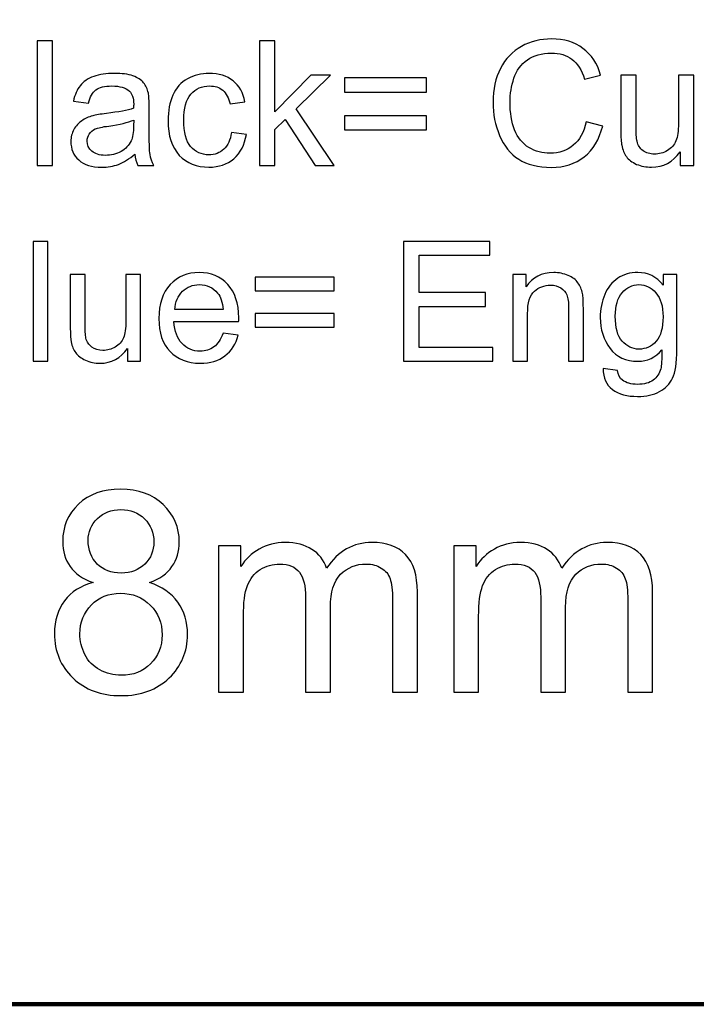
# Model space of a CAD drawing. Header units: centimetres. Extents: x -105 to 112, y -140 to 143.
# Tile 73 of 90: x -95.93 to -91.15, y 56.63 to 63.59. Entities that reach past the tile are written whole.
import ezdxf

# ---------------------------------------------------------------- set-up
doc = ezdxf.new("R2010")
doc.units = ezdxf.units.CM
doc.header["$MEASUREMENT"] = 0
doc.layers.add('Layer 1', color=7, linetype='Continuous')

msp = doc.modelspace()

# ---------------------------------------------------------------- linework, layer by layer
at = {"layer": 'Layer 1', "color": 240, "lineweight": 211}
msp.add_open_spline([(-100.73824, 142.69407), (-100.73824, 142.69407), (27.42324, 142.69407), (27.42324, 142.69407), (27.42324, 142.69407), (29.71918, 142.69407), (31.59804, 140.81576), (31.59804, 138.51964), (31.59804, 138.51964), (31.59804, 138.51964), (31.59804, 60.80756), (31.59804, 60.80756), (31.59804, 60.80756), (31.59804, 58.51145), (29.71918, 56.63332), (27.42324, 56.63332), (27.42324, 56.63332), (27.42324, 56.63332), (-100.73824, 56.63332), (-100.73824, 56.63332), (-100.73824, 56.63332), (-103.0344, 56.63332), (-104.91305, 58.51145), (-104.91305, 60.80756), (-104.91305, 60.80756), (-104.91305, 60.80756), (-104.91305, 138.51964), (-104.91305, 138.51964), (-104.91305, 138.51964), (-104.91305, 140.81576), (-103.0344, 142.69407), (-100.73824, 142.69407)], degree=3, knots=[0, 0, 0, 0, 0.1111111, 0.1111111, 0.1111111, 0.1111111, 0.2222222, 0.2222222, 0.2222222, 0.2222222, 0.3333333, 0.3333333, 0.3333333, 0.3333333, 0.4444444, 0.4444444, 0.4444444, 0.4444444, 0.5555556, 0.5555556, 0.5555556, 0.5555556, 0.6666667, 0.6666667, 0.6666667, 0.6666667, 0.7777778, 0.7777778, 0.7777778, 0.7777778, 1, 1, 1, 1], dxfattribs=at)
at = {"layer": 'Layer 1', "color": 250}
for points, knots in [([(-95.80899, 62.56235), (-95.80899, 62.56235), (-95.80899, 63.44156), (-95.80899, 63.44156), (-95.80899, 63.44156), (-95.80899, 63.44156), (-95.701, 63.44156), (-95.701, 63.44156), (-95.701, 63.44156), (-95.701, 63.44156), (-95.701, 62.56235), (-95.701, 62.56235), (-95.701, 62.56235), (-95.701, 62.56235), (-95.80899, 62.56235), (-95.80899, 62.56235), (-95.80899, 62.56235), (-95.80899, 62.56235), (-95.80899, 62.56235), (-95.80899, 62.56235)], [0, 0, 0, 0, 0.1666667, 0.1666667, 0.1666667, 0.1666667, 0.3333333, 0.3333333, 0.3333333, 0.3333333, 0.5, 0.5, 0.5, 0.5, 0.6666667, 0.6666667, 0.6666667, 0.6666667, 1, 1, 1, 1]), ([(-94.2369, 62.56235), (-94.2369, 62.56235), (-94.2369, 63.44156), (-94.2369, 63.44156), (-94.2369, 63.44156), (-94.2369, 63.44156), (-94.12883, 63.44156), (-94.12883, 63.44156), (-94.12883, 63.44156), (-94.12883, 63.44156), (-94.12883, 62.9402), (-94.12883, 62.9402), (-94.12883, 62.9402), (-94.12883, 62.9402), (-93.87353, 63.19996), (-93.87353, 63.19996), (-93.87353, 63.19996), (-93.87353, 63.19996), (-93.73402, 63.19996), (-93.73402, 63.19996), (-93.73402, 63.19996), (-93.73402, 63.19996), (-93.97706, 62.96199), (-93.97706, 62.96199), (-93.97706, 62.96199), (-93.97706, 62.96199), (-93.70939, 62.56235), (-93.70939, 62.56235), (-93.70939, 62.56235), (-93.70939, 62.56235), (-93.84238, 62.56235), (-93.84238, 62.56235), (-93.84238, 62.56235), (-93.84238, 62.56235), (-94.05397, 62.88752), (-94.05397, 62.88752), (-94.05397, 62.88752), (-94.05397, 62.88752), (-94.12883, 62.81485), (-94.12883, 62.81485), (-94.12883, 62.81485), (-94.12883, 62.81485), (-94.12883, 62.56235), (-94.12883, 62.56235), (-94.12883, 62.56235), (-94.12883, 62.56235), (-94.2369, 62.56235), (-94.2369, 62.56235), (-94.2369, 62.56235), (-94.2369, 62.56235), (-94.2369, 62.56235), (-94.2369, 62.56235)], [0, 0, 0, 0, 0.0714286, 0.0714286, 0.0714286, 0.0714286, 0.1428571, 0.1428571, 0.1428571, 0.1428571, 0.2142857, 0.2142857, 0.2142857, 0.2142857, 0.2857143, 0.2857143, 0.2857143, 0.2857143, 0.3571429, 0.3571429, 0.3571429, 0.3571429, 0.4285714, 0.4285714, 0.4285714, 0.4285714, 0.5, 0.5, 0.5, 0.5, 0.5714286, 0.5714286, 0.5714286, 0.5714286, 0.6428571, 0.6428571, 0.6428571, 0.6428571, 0.7142857, 0.7142857, 0.7142857, 0.7142857, 0.7857143, 0.7857143, 0.7857143, 0.7857143, 0.8571429, 0.8571429, 0.8571429, 0.8571429, 1, 1, 1, 1]), ([(-91.92591, 62.87117), (-91.92591, 62.87117), (-91.80933, 62.84028), (-91.80933, 62.84028), (-91.80933, 62.84028), (-91.83367, 62.74582), (-91.87745, 62.67316), (-91.94067, 62.6223), (-91.94067, 62.6223), (-92.0039, 62.57325), (-92.08123, 62.54782), (-92.17271, 62.54782), (-92.17271, 62.54782), (-92.26723, 62.54782), (-92.34414, 62.5678), (-92.40347, 62.60595), (-92.40347, 62.60595), (-92.46278, 62.6441), (-92.50785, 62.70041), (-92.53871, 62.77307), (-92.53871, 62.77307), (-92.56957, 62.84573), (-92.5852, 62.92385), (-92.5852, 63.00922), (-92.5852, 63.00922), (-92.5852, 63.10005), (-92.56774, 63.17998), (-92.53275, 63.24719), (-92.53275, 63.24719), (-92.49777, 63.31622), (-92.4481, 63.36708), (-92.38367, 63.40342), (-92.38367, 63.40342), (-92.31916, 63.43793), (-92.24821, 63.4561), (-92.17086, 63.4561), (-92.17086, 63.4561), (-92.08286, 63.4561), (-92.009, 63.4343), (-91.94926, 63.38888), (-91.94926, 63.38888), (-91.88929, 63.34347), (-91.84757, 63.28171), (-91.82408, 63.19996), (-91.82408, 63.19996), (-91.82408, 63.19996), (-91.93818, 63.17271), (-91.93818, 63.17271), (-91.93818, 63.17271), (-91.95849, 63.23629), (-91.98813, 63.28352), (-92.02681, 63.31259), (-92.02681, 63.31259), (-92.06548, 63.34165), (-92.11416, 63.35619), (-92.17291, 63.35619), (-92.17291, 63.35619), (-92.24018, 63.35619), (-92.29667, 63.33984), (-92.34187, 63.30896), (-92.34187, 63.30896), (-92.38706, 63.27626), (-92.419, 63.23266), (-92.43724, 63.17816), (-92.43724, 63.17816), (-92.45562, 63.12367), (-92.46485, 63.06735), (-92.46485, 63.00922), (-92.46485, 63.00922), (-92.46485, 62.93475), (-92.45399, 62.86935), (-92.43235, 62.81304), (-92.43235, 62.81304), (-92.41063, 62.75672), (-92.37686, 62.71676), (-92.33101, 62.68769), (-92.33101, 62.68769), (-92.28517, 62.66045), (-92.23571, 62.64773), (-92.18228, 62.64773), (-92.18228, 62.64773), (-92.11722, 62.64773), (-92.06236, 62.6659), (-92.01738, 62.70404), (-92.01738, 62.70404), (-91.97238, 62.74037), (-91.94188, 62.79669), (-91.92591, 62.87117), (-91.92591, 62.87117), (-91.92591, 62.87117), (-91.92591, 62.87117), (-91.92591, 62.87117)], [0, 0, 0, 0, 0.0416667, 0.0416667, 0.0416667, 0.0416667, 0.0833333, 0.0833333, 0.0833333, 0.0833333, 0.125, 0.125, 0.125, 0.125, 0.1666667, 0.1666667, 0.1666667, 0.1666667, 0.2083333, 0.2083333, 0.2083333, 0.2083333, 0.25, 0.25, 0.25, 0.25, 0.2916667, 0.2916667, 0.2916667, 0.2916667, 0.3333333, 0.3333333, 0.3333333, 0.3333333, 0.375, 0.375, 0.375, 0.375, 0.4166667, 0.4166667, 0.4166667, 0.4166667, 0.4583333, 0.4583333, 0.4583333, 0.4583333, 0.5, 0.5, 0.5, 0.5, 0.5416667, 0.5416667, 0.5416667, 0.5416667, 0.5833333, 0.5833333, 0.5833333, 0.5833333, 0.625, 0.625, 0.625, 0.625, 0.6666667, 0.6666667, 0.6666667, 0.6666667, 0.7083333, 0.7083333, 0.7083333, 0.7083333, 0.75, 0.75, 0.75, 0.75, 0.7916667, 0.7916667, 0.7916667, 0.7916667, 0.8333333, 0.8333333, 0.8333333, 0.8333333, 0.875, 0.875, 0.875, 0.875, 0.9166667, 0.9166667, 0.9166667, 0.9166667, 1, 1, 1, 1]), ([(-95.11765, 62.64228), (-95.15774, 62.60777), (-95.19642, 62.58415), (-95.23346, 62.56962), (-95.23346, 62.56962), (-95.2705, 62.55509), (-95.31015, 62.54964), (-95.35273, 62.54964), (-95.35273, 62.54964), (-95.42278, 62.54964), (-95.47656, 62.56599), (-95.51417, 62.6005), (-95.51417, 62.6005), (-95.55184, 62.6332), (-95.57064, 62.6768), (-95.57064, 62.73129), (-95.57064, 62.73129), (-95.57064, 62.76217), (-95.56349, 62.78942), (-95.54935, 62.81485), (-95.54935, 62.81485), (-95.53502, 62.8421), (-95.51644, 62.86208), (-95.49351, 62.87662), (-95.49351, 62.87662), (-95.47039, 62.89296), (-95.44463, 62.90568), (-95.41575, 62.91295), (-95.41575, 62.91295), (-95.39446, 62.9184), (-95.36238, 62.92385), (-95.3196, 62.9293), (-95.3196, 62.9293), (-95.23246, 62.9402), (-95.16802, 62.95109), (-95.12688, 62.96563), (-95.12688, 62.96563), (-95.12644, 62.98016), (-95.12622, 62.99106), (-95.12622, 62.99469), (-95.12622, 62.99469), (-95.12622, 63.03829), (-95.13652, 63.06917), (-95.15696, 63.08734), (-95.15696, 63.08734), (-95.18455, 63.11095), (-95.22572, 63.12367), (-95.28014, 63.12367), (-95.28014, 63.12367), (-95.3311, 63.12367), (-95.3687, 63.11458), (-95.39282, 63.09642), (-95.39282, 63.09642), (-95.41724, 63.07825), (-95.43498, 63.04737), (-95.44668, 63.00196), (-95.44668, 63.00196), (-95.44668, 63.00196), (-95.55228, 63.01649), (-95.55228, 63.01649), (-95.55228, 63.01649), (-95.54261, 63.0619), (-95.52686, 63.09824), (-95.50472, 63.12548), (-95.50472, 63.12548), (-95.48267, 63.15455), (-95.45073, 63.17453), (-95.40901, 63.19088), (-95.40901, 63.19088), (-95.3675, 63.20541), (-95.31896, 63.21268), (-95.26417, 63.21268), (-95.26417, 63.21268), (-95.20975, 63.21268), (-95.16533, 63.20723), (-95.1312, 63.19451), (-95.1312, 63.19451), (-95.09721, 63.1818), (-95.07202, 63.16545), (-95.05605, 63.14547), (-95.05605, 63.14547), (-95.04008, 63.12548), (-95.02888, 63.10187), (-95.02235, 63.0728), (-95.02235, 63.0728), (-95.01887, 63.05282), (-95.01703, 63.02012), (-95.01703, 62.97289), (-95.01703, 62.97289), (-95.01703, 62.97289), (-95.01703, 62.82939), (-95.01703, 62.82939), (-95.01703, 62.82939), (-95.01703, 62.72948), (-95.01476, 62.6659), (-95.01029, 62.63865), (-95.01029, 62.63865), (-95.00595, 62.61322), (-94.99694, 62.58597), (-94.98383, 62.56235), (-94.98383, 62.56235), (-94.98383, 62.56235), (-95.09678, 62.56235), (-95.09678, 62.56235), (-95.09678, 62.56235), (-95.10764, 62.58597), (-95.1146, 62.6114), (-95.11765, 62.64228), (-95.11765, 62.64228), (-95.11765, 62.64228), (-95.11765, 62.64228), (-95.11765, 62.64228)], [0, 0, 0, 0, 0.0344828, 0.0344828, 0.0344828, 0.0344828, 0.0689655, 0.0689655, 0.0689655, 0.0689655, 0.1034483, 0.1034483, 0.1034483, 0.1034483, 0.137931, 0.137931, 0.137931, 0.137931, 0.1724138, 0.1724138, 0.1724138, 0.1724138, 0.2068966, 0.2068966, 0.2068966, 0.2068966, 0.2413793, 0.2413793, 0.2413793, 0.2413793, 0.2758621, 0.2758621, 0.2758621, 0.2758621, 0.3103448, 0.3103448, 0.3103448, 0.3103448, 0.3448276, 0.3448276, 0.3448276, 0.3448276, 0.3793103, 0.3793103, 0.3793103, 0.3793103, 0.4137931, 0.4137931, 0.4137931, 0.4137931, 0.4482759, 0.4482759, 0.4482759, 0.4482759, 0.4827586, 0.4827586, 0.4827586, 0.4827586, 0.5172414, 0.5172414, 0.5172414, 0.5172414, 0.5517241, 0.5517241, 0.5517241, 0.5517241, 0.5862069, 0.5862069, 0.5862069, 0.5862069, 0.6206897, 0.6206897, 0.6206897, 0.6206897, 0.6551724, 0.6551724, 0.6551724, 0.6551724, 0.6896552, 0.6896552, 0.6896552, 0.6896552, 0.7241379, 0.7241379, 0.7241379, 0.7241379, 0.7586207, 0.7586207, 0.7586207, 0.7586207, 0.7931034, 0.7931034, 0.7931034, 0.7931034, 0.8275862, 0.8275862, 0.8275862, 0.8275862, 0.862069, 0.862069, 0.862069, 0.862069, 0.8965517, 0.8965517, 0.8965517, 0.8965517, 0.9310345, 0.9310345, 0.9310345, 0.9310345, 1, 1, 1, 1]), ([(-94.43495, 62.79487), (-94.43495, 62.79487), (-94.32936, 62.78034), (-94.32936, 62.78034), (-94.32936, 62.78034), (-94.341, 62.70768), (-94.37045, 62.65136), (-94.41821, 62.60958), (-94.41821, 62.60958), (-94.46582, 62.56962), (-94.52449, 62.54964), (-94.5939, 62.54964), (-94.5939, 62.54964), (-94.68082, 62.54964), (-94.75085, 62.57688), (-94.80359, 62.6332), (-94.80359, 62.6332), (-94.85659, 62.69133), (-94.88299, 62.77307), (-94.88299, 62.87843), (-94.88299, 62.87843), (-94.88299, 62.94746), (-94.87156, 63.00741), (-94.84886, 63.05827), (-94.84886, 63.05827), (-94.82615, 63.10913), (-94.79152, 63.1491), (-94.74489, 63.17453), (-94.74489, 63.17453), (-94.69843, 63.19996), (-94.64796, 63.21268), (-94.59305, 63.21268), (-94.59305, 63.21268), (-94.52415, 63.21268), (-94.46745, 63.19633), (-94.42367, 63.16), (-94.42367, 63.16), (-94.37968, 63.12548), (-94.35143, 63.07644), (-94.33915, 63.01104), (-94.33915, 63.01104), (-94.33915, 63.01104), (-94.44353, 62.99651), (-94.44353, 62.99651), (-94.44353, 62.99651), (-94.45354, 63.03829), (-94.47114, 63.07099), (-94.49675, 63.09279), (-94.49675, 63.09279), (-94.52209, 63.11458), (-94.55281, 63.12367), (-94.5888, 63.12367), (-94.5888, 63.12367), (-94.64322, 63.12367), (-94.68742, 63.1055), (-94.72155, 63.06554), (-94.72155, 63.06554), (-94.75554, 63.02739), (-94.77251, 62.96563), (-94.77251, 62.88207), (-94.77251, 62.88207), (-94.77251, 62.79669), (-94.7561, 62.73311), (-94.7234, 62.69496), (-94.7234, 62.69496), (-94.69047, 62.65681), (-94.64769, 62.63683), (-94.5951, 62.63683), (-94.5951, 62.63683), (-94.55259, 62.63683), (-94.51719, 62.64955), (-94.48894, 62.6768), (-94.48894, 62.6768), (-94.46049, 62.70223), (-94.44255, 62.74219), (-94.43495, 62.79487), (-94.43495, 62.79487), (-94.43495, 62.79487), (-94.43495, 62.79487), (-94.43495, 62.79487)], [0, 0, 0, 0, 0.047619, 0.047619, 0.047619, 0.047619, 0.0952381, 0.0952381, 0.0952381, 0.0952381, 0.1428571, 0.1428571, 0.1428571, 0.1428571, 0.1904762, 0.1904762, 0.1904762, 0.1904762, 0.2380952, 0.2380952, 0.2380952, 0.2380952, 0.2857143, 0.2857143, 0.2857143, 0.2857143, 0.3333333, 0.3333333, 0.3333333, 0.3333333, 0.3809524, 0.3809524, 0.3809524, 0.3809524, 0.4285714, 0.4285714, 0.4285714, 0.4285714, 0.4761905, 0.4761905, 0.4761905, 0.4761905, 0.5238095, 0.5238095, 0.5238095, 0.5238095, 0.5714286, 0.5714286, 0.5714286, 0.5714286, 0.6190476, 0.6190476, 0.6190476, 0.6190476, 0.6666667, 0.6666667, 0.6666667, 0.6666667, 0.7142857, 0.7142857, 0.7142857, 0.7142857, 0.7619048, 0.7619048, 0.7619048, 0.7619048, 0.8095238, 0.8095238, 0.8095238, 0.8095238, 0.8571429, 0.8571429, 0.8571429, 0.8571429, 0.9047619, 0.9047619, 0.9047619, 0.9047619, 1, 1, 1, 1]), ([(-91.2628, 62.56235), (-91.2628, 62.56235), (-91.2628, 62.65681), (-91.2628, 62.65681), (-91.2628, 62.65681), (-91.31232, 62.58597), (-91.37946, 62.54964), (-91.46438, 62.54964), (-91.46438, 62.54964), (-91.50179, 62.54964), (-91.53677, 62.5569), (-91.56934, 62.56962), (-91.56934, 62.56962), (-91.60184, 62.58597), (-91.62597, 62.60232), (-91.64172, 62.62412), (-91.64172, 62.62412), (-91.65754, 62.64591), (-91.66855, 62.67316), (-91.67492, 62.70404), (-91.67492, 62.70404), (-91.67919, 62.72584), (-91.68146, 62.75854), (-91.68146, 62.80577), (-91.68146, 62.80577), (-91.68146, 62.80577), (-91.68146, 63.19996), (-91.68146, 63.19996), (-91.68146, 63.19996), (-91.68146, 63.19996), (-91.57338, 63.19996), (-91.57338, 63.19996), (-91.57338, 63.19996), (-91.57338, 63.19996), (-91.57338, 62.84755), (-91.57338, 62.84755), (-91.57338, 62.84755), (-91.57338, 62.79124), (-91.57118, 62.75309), (-91.56686, 62.73311), (-91.56686, 62.73311), (-91.56012, 62.70404), (-91.54578, 62.68224), (-91.52371, 62.6659), (-91.52371, 62.6659), (-91.50179, 62.64955), (-91.47476, 62.64228), (-91.44246, 62.64228), (-91.44246, 62.64228), (-91.41018, 62.64228), (-91.3798, 62.64955), (-91.35163, 62.66771), (-91.35163, 62.66771), (-91.3234, 62.68406), (-91.30338, 62.70586), (-91.29147, 62.73492), (-91.29147, 62.73492), (-91.27982, 62.76399), (-91.27386, 62.80395), (-91.27386, 62.85845), (-91.27386, 62.85845), (-91.27386, 62.85845), (-91.27386, 63.19996), (-91.27386, 63.19996), (-91.27386, 63.19996), (-91.27386, 63.19996), (-91.16587, 63.19996), (-91.16587, 63.19996), (-91.16587, 63.19996), (-91.16587, 63.19996), (-91.16587, 62.56235), (-91.16587, 62.56235), (-91.16587, 62.56235), (-91.16587, 62.56235), (-91.2628, 62.56235), (-91.2628, 62.56235), (-91.2628, 62.56235), (-91.2628, 62.56235), (-91.2628, 62.56235), (-91.2628, 62.56235)], [0, 0, 0, 0, 0.047619, 0.047619, 0.047619, 0.047619, 0.0952381, 0.0952381, 0.0952381, 0.0952381, 0.1428571, 0.1428571, 0.1428571, 0.1428571, 0.1904762, 0.1904762, 0.1904762, 0.1904762, 0.2380952, 0.2380952, 0.2380952, 0.2380952, 0.2857143, 0.2857143, 0.2857143, 0.2857143, 0.3333333, 0.3333333, 0.3333333, 0.3333333, 0.3809524, 0.3809524, 0.3809524, 0.3809524, 0.4285714, 0.4285714, 0.4285714, 0.4285714, 0.4761905, 0.4761905, 0.4761905, 0.4761905, 0.5238095, 0.5238095, 0.5238095, 0.5238095, 0.5714286, 0.5714286, 0.5714286, 0.5714286, 0.6190476, 0.6190476, 0.6190476, 0.6190476, 0.6666667, 0.6666667, 0.6666667, 0.6666667, 0.7142857, 0.7142857, 0.7142857, 0.7142857, 0.7619048, 0.7619048, 0.7619048, 0.7619048, 0.8095238, 0.8095238, 0.8095238, 0.8095238, 0.8571429, 0.8571429, 0.8571429, 0.8571429, 0.9047619, 0.9047619, 0.9047619, 0.9047619, 1, 1, 1, 1]), ([(-93.05635, 63.08007), (-93.05635, 63.08007), (-93.63574, 63.08007), (-93.63574, 63.08007), (-93.63574, 63.08007), (-93.63574, 63.08007), (-93.63574, 63.17998), (-93.63574, 63.17998), (-93.63574, 63.17998), (-93.63574, 63.17998), (-93.05635, 63.17998), (-93.05635, 63.17998), (-93.05635, 63.17998), (-93.05635, 63.17998), (-93.05635, 63.08007), (-93.05635, 63.08007)], [0, 0, 0, 0, 0.2, 0.2, 0.2, 0.2, 0.4, 0.4, 0.4, 0.4, 0.6, 0.6, 0.6, 0.6, 1, 1, 1, 1]), ([(-93.05635, 62.81304), (-93.05635, 62.81304), (-93.63574, 62.81304), (-93.63574, 62.81304), (-93.63574, 62.81304), (-93.63574, 62.81304), (-93.63574, 62.91295), (-93.63574, 62.91295), (-93.63574, 62.91295), (-93.63574, 62.91295), (-93.05635, 62.91295), (-93.05635, 62.91295), (-93.05635, 62.91295), (-93.05635, 62.91295), (-93.05635, 62.81304), (-93.05635, 62.81304)], [0, 0, 0, 0, 0.2, 0.2, 0.2, 0.2, 0.4, 0.4, 0.4, 0.4, 0.6, 0.6, 0.6, 0.6, 1, 1, 1, 1]), ([(-95.12622, 62.88207), (-95.16555, 62.86572), (-95.22452, 62.85118), (-95.30307, 62.84028), (-95.30307, 62.84028), (-95.34763, 62.83484), (-95.3792, 62.82757), (-95.39758, 62.8203), (-95.39758, 62.8203), (-95.41604, 62.81122), (-95.43008, 62.80032), (-95.44016, 62.78397), (-95.44016, 62.78397), (-95.45015, 62.76944), (-95.45527, 62.75309), (-95.45527, 62.73311), (-95.45527, 62.73311), (-95.45527, 62.70586), (-95.44441, 62.68224), (-95.42256, 62.66226), (-95.42256, 62.66226), (-95.40063, 62.6441), (-95.3687, 62.6332), (-95.32677, 62.6332), (-95.32677, 62.6332), (-95.28525, 62.6332), (-95.24821, 62.64228), (-95.21564, 62.66045), (-95.21564, 62.66045), (-95.18336, 62.67861), (-95.15945, 62.70404), (-95.14426, 62.73492), (-95.14426, 62.73492), (-95.13262, 62.75854), (-95.12688, 62.79487), (-95.12688, 62.8421), (-95.12688, 62.8421), (-95.12688, 62.8421), (-95.12622, 62.88207), (-95.12622, 62.88207), (-95.12622, 62.88207), (-95.12622, 62.88207), (-95.12622, 62.88207), (-95.12622, 62.88207)], [0, 0, 0, 0, 0.0833333, 0.0833333, 0.0833333, 0.0833333, 0.1666667, 0.1666667, 0.1666667, 0.1666667, 0.25, 0.25, 0.25, 0.25, 0.3333333, 0.3333333, 0.3333333, 0.3333333, 0.4166667, 0.4166667, 0.4166667, 0.4166667, 0.5, 0.5, 0.5, 0.5, 0.5833333, 0.5833333, 0.5833333, 0.5833333, 0.6666667, 0.6666667, 0.6666667, 0.6666667, 0.75, 0.75, 0.75, 0.75, 0.8333333, 0.8333333, 0.8333333, 0.8333333, 1, 1, 1, 1]), ([(-95.83768, 61.17814), (-95.83768, 61.17814), (-95.83768, 62.02465), (-95.83768, 62.02465), (-95.83768, 62.02465), (-95.83768, 62.02465), (-95.7335, 62.02465), (-95.7335, 62.02465), (-95.7335, 62.02465), (-95.7335, 62.02465), (-95.7335, 61.17814), (-95.7335, 61.17814), (-95.7335, 61.17814), (-95.7335, 61.17814), (-95.83768, 61.17814), (-95.83768, 61.17814), (-95.83768, 61.17814), (-95.83768, 61.17814), (-95.83768, 61.17814), (-95.83768, 61.17814)], [0, 0, 0, 0, 0.1666667, 0.1666667, 0.1666667, 0.1666667, 0.3333333, 0.3333333, 0.3333333, 0.3333333, 0.5, 0.5, 0.5, 0.5, 0.6666667, 0.6666667, 0.6666667, 0.6666667, 1, 1, 1, 1]), ([(-95.17086, 61.17814), (-95.17086, 61.17814), (-95.17086, 61.26897), (-95.17086, 61.26897), (-95.17086, 61.26897), (-95.21861, 61.19994), (-95.28334, 61.16361), (-95.36523, 61.16361), (-95.36523, 61.16361), (-95.40134, 61.16361), (-95.43511, 61.17087), (-95.46648, 61.18541), (-95.46648, 61.18541), (-95.49784, 61.19994), (-95.52112, 61.21629), (-95.53631, 61.23809), (-95.53631, 61.23809), (-95.5515, 61.25807), (-95.56214, 61.2835), (-95.5683, 61.31438), (-95.5683, 61.31438), (-95.57242, 61.33436), (-95.57455, 61.36706), (-95.57455, 61.41248), (-95.57455, 61.41248), (-95.57455, 61.41248), (-95.57455, 61.79213), (-95.57455, 61.79213), (-95.57455, 61.79213), (-95.57455, 61.79213), (-95.47039, 61.79213), (-95.47039, 61.79213), (-95.47039, 61.79213), (-95.47039, 61.79213), (-95.47039, 61.45244), (-95.47039, 61.45244), (-95.47039, 61.45244), (-95.47039, 61.39794), (-95.46819, 61.36161), (-95.46407, 61.34163), (-95.46407, 61.34163), (-95.45755, 61.31438), (-95.44378, 61.2944), (-95.42249, 61.27805), (-95.42249, 61.27805), (-95.40134, 61.2617), (-95.37522, 61.25444), (-95.34408, 61.25444), (-95.34408, 61.25444), (-95.31293, 61.25444), (-95.28368, 61.2617), (-95.25643, 61.27805), (-95.25643, 61.27805), (-95.22926, 61.2944), (-95.20989, 61.3162), (-95.19847, 61.34345), (-95.19847, 61.34345), (-95.18726, 61.37069), (-95.1815, 61.41066), (-95.1815, 61.46334), (-95.1815, 61.46334), (-95.1815, 61.46334), (-95.1815, 61.79213), (-95.1815, 61.79213), (-95.1815, 61.79213), (-95.1815, 61.79213), (-95.07727, 61.79213), (-95.07727, 61.79213), (-95.07727, 61.79213), (-95.07727, 61.79213), (-95.07727, 61.17814), (-95.07727, 61.17814), (-95.07727, 61.17814), (-95.07727, 61.17814), (-95.17086, 61.17814), (-95.17086, 61.17814), (-95.17086, 61.17814), (-95.17086, 61.17814), (-95.17086, 61.17814), (-95.17086, 61.17814)], [0, 0, 0, 0, 0.047619, 0.047619, 0.047619, 0.047619, 0.0952381, 0.0952381, 0.0952381, 0.0952381, 0.1428571, 0.1428571, 0.1428571, 0.1428571, 0.1904762, 0.1904762, 0.1904762, 0.1904762, 0.2380952, 0.2380952, 0.2380952, 0.2380952, 0.2857143, 0.2857143, 0.2857143, 0.2857143, 0.3333333, 0.3333333, 0.3333333, 0.3333333, 0.3809524, 0.3809524, 0.3809524, 0.3809524, 0.4285714, 0.4285714, 0.4285714, 0.4285714, 0.4761905, 0.4761905, 0.4761905, 0.4761905, 0.5238095, 0.5238095, 0.5238095, 0.5238095, 0.5714286, 0.5714286, 0.5714286, 0.5714286, 0.6190476, 0.6190476, 0.6190476, 0.6190476, 0.6666667, 0.6666667, 0.6666667, 0.6666667, 0.7142857, 0.7142857, 0.7142857, 0.7142857, 0.7619048, 0.7619048, 0.7619048, 0.7619048, 0.8095238, 0.8095238, 0.8095238, 0.8095238, 0.8571429, 0.8571429, 0.8571429, 0.8571429, 0.9047619, 0.9047619, 0.9047619, 0.9047619, 1, 1, 1, 1]), ([(-94.49456, 61.37614), (-94.49456, 61.37614), (-94.38683, 61.36161), (-94.38683, 61.36161), (-94.38683, 61.36161), (-94.40358, 61.29985), (-94.43495, 61.2508), (-94.48071, 61.21629), (-94.48071, 61.21629), (-94.52649, 61.18177), (-94.58496, 61.16361), (-94.65619, 61.16361), (-94.65619, 61.16361), (-94.74575, 61.16361), (-94.81677, 61.19267), (-94.86929, 61.24717), (-94.86929, 61.24717), (-94.92181, 61.30167), (-94.94806, 61.37978), (-94.94806, 61.47969), (-94.94806, 61.47969), (-94.94806, 61.58323), (-94.92159, 61.66316), (-94.86851, 61.71947), (-94.86851, 61.71947), (-94.81543, 61.77579), (-94.7466, 61.80485), (-94.66188, 61.80485), (-94.66188, 61.80485), (-94.57999, 61.80485), (-94.51308, 61.7776), (-94.4612, 61.72129), (-94.4612, 61.72129), (-94.40927, 61.66498), (-94.38322, 61.58686), (-94.38322, 61.48514), (-94.38322, 61.48514), (-94.38322, 61.47969), (-94.38344, 61.4706), (-94.38385, 61.45789), (-94.38385, 61.45789), (-94.38385, 61.45789), (-94.84148, 61.45789), (-94.84148, 61.45789), (-94.84148, 61.45789), (-94.8375, 61.39068), (-94.81856, 61.33981), (-94.78428, 61.30348), (-94.78428, 61.30348), (-94.75014, 61.26715), (-94.70729, 61.24899), (-94.65619, 61.24899), (-94.65619, 61.24899), (-94.6181, 61.24899), (-94.58553, 61.25988), (-94.5587, 61.27987), (-94.5587, 61.27987), (-94.53167, 61.29985), (-94.5103, 61.33255), (-94.49456, 61.37614), (-94.49456, 61.37614), (-94.49456, 61.37614), (-94.49456, 61.37614), (-94.49456, 61.37614)], [0, 0, 0, 0, 0.0588235, 0.0588235, 0.0588235, 0.0588235, 0.1176471, 0.1176471, 0.1176471, 0.1176471, 0.1764706, 0.1764706, 0.1764706, 0.1764706, 0.2352941, 0.2352941, 0.2352941, 0.2352941, 0.2941176, 0.2941176, 0.2941176, 0.2941176, 0.3529412, 0.3529412, 0.3529412, 0.3529412, 0.4117647, 0.4117647, 0.4117647, 0.4117647, 0.4705882, 0.4705882, 0.4705882, 0.4705882, 0.5294118, 0.5294118, 0.5294118, 0.5294118, 0.5882353, 0.5882353, 0.5882353, 0.5882353, 0.6470588, 0.6470588, 0.6470588, 0.6470588, 0.7058824, 0.7058824, 0.7058824, 0.7058824, 0.7647059, 0.7647059, 0.7647059, 0.7647059, 0.8235294, 0.8235294, 0.8235294, 0.8235294, 0.8823529, 0.8823529, 0.8823529, 0.8823529, 1, 1, 1, 1]), ([(-93.70812, 61.67588), (-93.70812, 61.67588), (-94.267, 61.67588), (-94.267, 61.67588), (-94.267, 61.67588), (-94.267, 61.67588), (-94.267, 61.77215), (-94.267, 61.77215), (-94.267, 61.77215), (-94.267, 61.77215), (-93.70812, 61.77215), (-93.70812, 61.77215), (-93.70812, 61.77215), (-93.70812, 61.77215), (-93.70812, 61.67588), (-93.70812, 61.67588)], [0, 0, 0, 0, 0.2, 0.2, 0.2, 0.2, 0.4, 0.4, 0.4, 0.4, 0.6, 0.6, 0.6, 0.6, 1, 1, 1, 1]), ([(-94.83552, 61.54327), (-94.83552, 61.54327), (-94.49336, 61.54327), (-94.49336, 61.54327), (-94.49336, 61.54327), (-94.4979, 61.59595), (-94.51116, 61.63409), (-94.53259, 61.65953), (-94.53259, 61.65953), (-94.56558, 61.69949), (-94.60858, 61.71947), (-94.66131, 61.71947), (-94.66131, 61.71947), (-94.70907, 61.71947), (-94.74909, 61.70312), (-94.78166, 61.67224), (-94.78166, 61.67224), (-94.81409, 61.63954), (-94.83203, 61.59776), (-94.83552, 61.54327), (-94.83552, 61.54327), (-94.83552, 61.54327), (-94.83552, 61.54327), (-94.83552, 61.54327)], [0, 0, 0, 0, 0.1428571, 0.1428571, 0.1428571, 0.1428571, 0.2857143, 0.2857143, 0.2857143, 0.2857143, 0.4285714, 0.4285714, 0.4285714, 0.4285714, 0.5714286, 0.5714286, 0.5714286, 0.5714286, 0.7142857, 0.7142857, 0.7142857, 0.7142857, 1, 1, 1, 1]), ([(-93.70812, 61.41974), (-93.70812, 61.41974), (-94.267, 61.41974), (-94.267, 61.41974), (-94.267, 61.41974), (-94.267, 61.41974), (-94.267, 61.51602), (-94.267, 61.51602), (-94.267, 61.51602), (-94.267, 61.51602), (-93.70812, 61.51602), (-93.70812, 61.51602), (-93.70812, 61.51602), (-93.70812, 61.51602), (-93.70812, 61.41974), (-93.70812, 61.41974)], [0, 0, 0, 0, 0.2, 0.2, 0.2, 0.2, 0.4, 0.4, 0.4, 0.4, 0.6, 0.6, 0.6, 0.6, 1, 1, 1, 1]), ([(-95.41362, 59.61409), (-95.48648, 59.63952), (-95.54042, 59.67767), (-95.57569, 59.72672), (-95.57569, 59.72672), (-95.61066, 59.77758), (-95.62834, 59.83571), (-95.62834, 59.90474), (-95.62834, 59.90474), (-95.62834, 60.0101), (-95.59101, 60.09729), (-95.51651, 60.16814), (-95.51651, 60.16814), (-95.44165, 60.23898), (-95.34245, 60.2735), (-95.21834, 60.2735), (-95.21834, 60.2735), (-95.09387, 60.2735), (-94.99333, 60.23717), (-94.91747, 60.1645), (-94.91747, 60.1645), (-94.84155, 60.09184), (-94.80366, 60.00465), (-94.80366, 59.9011), (-94.80366, 59.9011), (-94.80366, 59.83389), (-94.82097, 59.77576), (-94.85559, 59.72672), (-94.85559, 59.72672), (-94.89022, 59.67767), (-94.94273, 59.63952), (-95.01362, 59.61409), (-95.01362, 59.61409), (-94.92613, 59.58502), (-94.85985, 59.53961), (-94.8143, 59.47421), (-94.8143, 59.47421), (-94.76867, 59.41064), (-94.74575, 59.33616), (-94.74575, 59.24715), (-94.74575, 59.24715), (-94.74575, 59.12544), (-94.78904, 59.02189), (-94.87518, 58.94015), (-94.87518, 58.94015), (-94.96175, 58.85659), (-95.07522, 58.81481), (-95.216, 58.81481), (-95.216, 58.81481), (-95.35671, 58.81481), (-95.47024, 58.85659), (-95.55675, 58.94015), (-95.55675, 58.94015), (-95.64296, 59.02371), (-95.68618, 59.12725), (-95.68618, 59.2526), (-95.68618, 59.2526), (-95.68618, 59.34524), (-95.66262, 59.42335), (-95.61535, 59.48511), (-95.61535, 59.48511), (-95.56803, 59.54869), (-95.50083, 59.59047), (-95.41362, 59.61409), (-95.41362, 59.61409), (-95.41362, 59.61409), (-95.41362, 59.61409), (-95.41362, 59.61409)], [0, 0, 0, 0, 0.0555556, 0.0555556, 0.0555556, 0.0555556, 0.1111111, 0.1111111, 0.1111111, 0.1111111, 0.1666667, 0.1666667, 0.1666667, 0.1666667, 0.2222222, 0.2222222, 0.2222222, 0.2222222, 0.2777778, 0.2777778, 0.2777778, 0.2777778, 0.3333333, 0.3333333, 0.3333333, 0.3333333, 0.3888889, 0.3888889, 0.3888889, 0.3888889, 0.4444444, 0.4444444, 0.4444444, 0.4444444, 0.5, 0.5, 0.5, 0.5, 0.5555556, 0.5555556, 0.5555556, 0.5555556, 0.6111111, 0.6111111, 0.6111111, 0.6111111, 0.6666667, 0.6666667, 0.6666667, 0.6666667, 0.7222222, 0.7222222, 0.7222222, 0.7222222, 0.7777778, 0.7777778, 0.7777778, 0.7777778, 0.8333333, 0.8333333, 0.8333333, 0.8333333, 0.8888889, 0.8888889, 0.8888889, 0.8888889, 1, 1, 1, 1]), ([(-95.44861, 59.912), (-95.44861, 59.84479), (-95.42695, 59.78848), (-95.38403, 59.74488), (-95.38403, 59.74488), (-95.34074, 59.7031), (-95.28419, 59.6813), (-95.21395, 59.6813), (-95.21395, 59.6813), (-95.14575, 59.6813), (-95.09055, 59.7031), (-95.0476, 59.74488), (-95.0476, 59.74488), (-95.00468, 59.78666), (-94.98332, 59.83934), (-94.98332, 59.9011), (-94.98332, 59.9011), (-94.98332, 59.9665), (-95.00531, 60.021), (-95.0496, 60.06459), (-95.0496, 60.06459), (-95.09353, 60.10819), (-95.14908, 60.12999), (-95.216, 60.12999), (-95.216, 60.12999), (-95.28356, 60.12999), (-95.33911, 60.10819), (-95.38303, 60.06641), (-95.38303, 60.06641), (-95.42661, 60.02281), (-95.44861, 59.97195), (-95.44861, 59.912), (-95.44861, 59.912), (-95.44861, 59.912), (-95.44861, 59.912), (-95.44861, 59.912)], [0, 0, 0, 0, 0.1, 0.1, 0.1, 0.1, 0.2, 0.2, 0.2, 0.2, 0.3, 0.3, 0.3, 0.3, 0.4, 0.4, 0.4, 0.4, 0.5, 0.5, 0.5, 0.5, 0.6, 0.6, 0.6, 0.6, 0.7, 0.7, 0.7, 0.7, 0.8, 0.8, 0.8, 0.8, 1, 1, 1, 1]), ([(-94.52578, 58.83842), (-94.52578, 58.83842), (-94.52578, 59.87386), (-94.52578, 59.87386), (-94.52578, 59.87386), (-94.52578, 59.87386), (-94.36803, 59.87386), (-94.36803, 59.87386), (-94.36803, 59.87386), (-94.36803, 59.87386), (-94.36803, 59.72853), (-94.36803, 59.72853), (-94.36803, 59.72853), (-94.33575, 59.7794), (-94.29246, 59.81936), (-94.2386, 59.85024), (-94.2386, 59.85024), (-94.18467, 59.88112), (-94.12343, 59.89747), (-94.05453, 59.89747), (-94.05453, 59.89747), (-93.97804, 59.89747), (-93.91511, 59.88112), (-93.86621, 59.84842), (-93.86621, 59.84842), (-93.81725, 59.81754), (-93.78263, 59.77395), (-93.76268, 59.71582), (-93.76268, 59.71582), (-93.68016, 59.83571), (-93.57336, 59.89747), (-93.44152, 59.89747), (-93.44152, 59.89747), (-93.33841, 59.89747), (-93.25888, 59.86841), (-93.2036, 59.81209), (-93.2036, 59.81209), (-93.14804, 59.75396), (-93.12008, 59.66677), (-93.12008, 59.54869), (-93.12008, 59.54869), (-93.12008, 59.54869), (-93.12008, 58.83842), (-93.12008, 58.83842), (-93.12008, 58.83842), (-93.12008, 58.83842), (-93.29585, 58.83842), (-93.29585, 58.83842), (-93.29585, 58.83842), (-93.29585, 58.83842), (-93.29585, 59.49056), (-93.29585, 59.49056), (-93.29585, 59.49056), (-93.29585, 59.56141), (-93.30181, 59.61046), (-93.31309, 59.64134), (-93.31309, 59.64134), (-93.32444, 59.67404), (-93.3451, 59.69765), (-93.37532, 59.71582), (-93.37532, 59.71582), (-93.40526, 59.7358), (-93.44054, 59.74488), (-93.48083, 59.74488), (-93.48083, 59.74488), (-93.55407, 59.74488), (-93.6146, 59.72127), (-93.66285, 59.67222), (-93.66285, 59.67222), (-93.71109, 59.62317), (-93.73507, 59.54688), (-93.73507, 59.4397), (-93.73507, 59.4397), (-93.73507, 59.4397), (-93.73507, 58.83842), (-93.73507, 58.83842), (-93.73507, 58.83842), (-93.73507, 58.83842), (-93.91077, 58.83842), (-93.91077, 58.83842), (-93.91077, 58.83842), (-93.91077, 58.83842), (-93.91077, 59.51055), (-93.91077, 59.51055), (-93.91077, 59.51055), (-93.91077, 59.58866), (-93.9251, 59.64679), (-93.95371, 59.68675), (-93.95371, 59.68675), (-93.98238, 59.7249), (-94.02928, 59.74488), (-94.09413, 59.74488), (-94.09413, 59.74488), (-94.14338, 59.74488), (-94.18901, 59.73217), (-94.23094, 59.70673), (-94.23094, 59.70673), (-94.27288, 59.67949), (-94.30311, 59.64134), (-94.32213, 59.59229), (-94.32213, 59.59229), (-94.34071, 59.54143), (-94.35008, 59.47058), (-94.35008, 59.37612), (-94.35008, 59.37612), (-94.35008, 59.37612), (-94.35008, 58.83842), (-94.35008, 58.83842), (-94.35008, 58.83842), (-94.35008, 58.83842), (-94.52578, 58.83842), (-94.52578, 58.83842), (-94.52578, 58.83842), (-94.52578, 58.83842), (-94.52578, 58.83842), (-94.52578, 58.83842)], [0, 0, 0, 0, 0.0333333, 0.0333333, 0.0333333, 0.0333333, 0.0666667, 0.0666667, 0.0666667, 0.0666667, 0.1, 0.1, 0.1, 0.1, 0.1333333, 0.1333333, 0.1333333, 0.1333333, 0.1666667, 0.1666667, 0.1666667, 0.1666667, 0.2, 0.2, 0.2, 0.2, 0.2333333, 0.2333333, 0.2333333, 0.2333333, 0.2666667, 0.2666667, 0.2666667, 0.2666667, 0.3, 0.3, 0.3, 0.3, 0.3333333, 0.3333333, 0.3333333, 0.3333333, 0.3666667, 0.3666667, 0.3666667, 0.3666667, 0.4, 0.4, 0.4, 0.4, 0.4333333, 0.4333333, 0.4333333, 0.4333333, 0.4666667, 0.4666667, 0.4666667, 0.4666667, 0.5, 0.5, 0.5, 0.5, 0.5333333, 0.5333333, 0.5333333, 0.5333333, 0.5666667, 0.5666667, 0.5666667, 0.5666667, 0.6, 0.6, 0.6, 0.6, 0.6333333, 0.6333333, 0.6333333, 0.6333333, 0.6666667, 0.6666667, 0.6666667, 0.6666667, 0.7, 0.7, 0.7, 0.7, 0.7333333, 0.7333333, 0.7333333, 0.7333333, 0.7666667, 0.7666667, 0.7666667, 0.7666667, 0.8, 0.8, 0.8, 0.8, 0.8333333, 0.8333333, 0.8333333, 0.8333333, 0.8666667, 0.8666667, 0.8666667, 0.8666667, 0.9, 0.9, 0.9, 0.9, 0.9333333, 0.9333333, 0.9333333, 0.9333333, 1, 1, 1, 1]), ([(-92.86249, 58.83842), (-92.86249, 58.83842), (-92.86249, 59.87386), (-92.86249, 59.87386), (-92.86249, 59.87386), (-92.86249, 59.87386), (-92.70476, 59.87386), (-92.70476, 59.87386), (-92.70476, 59.87386), (-92.70476, 59.87386), (-92.70476, 59.72853), (-92.70476, 59.72853), (-92.70476, 59.72853), (-92.67246, 59.7794), (-92.62919, 59.81936), (-92.57533, 59.85024), (-92.57533, 59.85024), (-92.5214, 59.88112), (-92.46016, 59.89747), (-92.39126, 59.89747), (-92.39126, 59.89747), (-92.31477, 59.89747), (-92.25182, 59.88112), (-92.20294, 59.84842), (-92.20294, 59.84842), (-92.15404, 59.81754), (-92.11941, 59.77395), (-92.0994, 59.71582), (-92.0994, 59.71582), (-92.01687, 59.83571), (-91.91009, 59.89747), (-91.77832, 59.89747), (-91.77832, 59.89747), (-91.67514, 59.89747), (-91.59559, 59.86841), (-91.54039, 59.81209), (-91.54039, 59.81209), (-91.48477, 59.75396), (-91.45679, 59.66677), (-91.45679, 59.54869), (-91.45679, 59.54869), (-91.45679, 59.54869), (-91.45679, 58.83842), (-91.45679, 58.83842), (-91.45679, 58.83842), (-91.45679, 58.83842), (-91.63256, 58.83842), (-91.63256, 58.83842), (-91.63256, 58.83842), (-91.63256, 58.83842), (-91.63256, 59.49056), (-91.63256, 59.49056), (-91.63256, 59.49056), (-91.63256, 59.56141), (-91.63852, 59.61046), (-91.6498, 59.64134), (-91.6498, 59.64134), (-91.66115, 59.67404), (-91.68181, 59.69765), (-91.71203, 59.71582), (-91.71203, 59.71582), (-91.74199, 59.7358), (-91.77725, 59.74488), (-91.81756, 59.74488), (-91.81756, 59.74488), (-91.89078, 59.74488), (-91.95131, 59.72127), (-91.99956, 59.67222), (-91.99956, 59.67222), (-92.04782, 59.62317), (-92.0718, 59.54688), (-92.0718, 59.4397), (-92.0718, 59.4397), (-92.0718, 59.4397), (-92.0718, 58.83842), (-92.0718, 58.83842), (-92.0718, 58.83842), (-92.0718, 58.83842), (-92.24757, 58.83842), (-92.24757, 58.83842), (-92.24757, 58.83842), (-92.24757, 58.83842), (-92.24757, 59.51055), (-92.24757, 59.51055), (-92.24757, 59.51055), (-92.24757, 59.58866), (-92.26183, 59.64679), (-92.29042, 59.68675), (-92.29042, 59.68675), (-92.31909, 59.7249), (-92.36599, 59.74488), (-92.43086, 59.74488), (-92.43086, 59.74488), (-92.48009, 59.74488), (-92.52572, 59.73217), (-92.56767, 59.70673), (-92.56767, 59.70673), (-92.60959, 59.67949), (-92.63982, 59.64134), (-92.65884, 59.59229), (-92.65884, 59.59229), (-92.67751, 59.54143), (-92.6868, 59.47058), (-92.6868, 59.37612), (-92.6868, 59.37612), (-92.6868, 59.37612), (-92.6868, 58.83842), (-92.6868, 58.83842), (-92.6868, 58.83842), (-92.6868, 58.83842), (-92.86249, 58.83842), (-92.86249, 58.83842)], [0, 0, 0, 0, 0.0344828, 0.0344828, 0.0344828, 0.0344828, 0.0689655, 0.0689655, 0.0689655, 0.0689655, 0.1034483, 0.1034483, 0.1034483, 0.1034483, 0.137931, 0.137931, 0.137931, 0.137931, 0.1724138, 0.1724138, 0.1724138, 0.1724138, 0.2068966, 0.2068966, 0.2068966, 0.2068966, 0.2413793, 0.2413793, 0.2413793, 0.2413793, 0.2758621, 0.2758621, 0.2758621, 0.2758621, 0.3103448, 0.3103448, 0.3103448, 0.3103448, 0.3448276, 0.3448276, 0.3448276, 0.3448276, 0.3793103, 0.3793103, 0.3793103, 0.3793103, 0.4137931, 0.4137931, 0.4137931, 0.4137931, 0.4482759, 0.4482759, 0.4482759, 0.4482759, 0.4827586, 0.4827586, 0.4827586, 0.4827586, 0.5172414, 0.5172414, 0.5172414, 0.5172414, 0.5517241, 0.5517241, 0.5517241, 0.5517241, 0.5862069, 0.5862069, 0.5862069, 0.5862069, 0.6206897, 0.6206897, 0.6206897, 0.6206897, 0.6551724, 0.6551724, 0.6551724, 0.6551724, 0.6896552, 0.6896552, 0.6896552, 0.6896552, 0.7241379, 0.7241379, 0.7241379, 0.7241379, 0.7586207, 0.7586207, 0.7586207, 0.7586207, 0.7931034, 0.7931034, 0.7931034, 0.7931034, 0.8275862, 0.8275862, 0.8275862, 0.8275862, 0.862069, 0.862069, 0.862069, 0.862069, 0.8965517, 0.8965517, 0.8965517, 0.8965517, 0.9310345, 0.9310345, 0.9310345, 0.9310345, 1, 1, 1, 1]), ([(-95.5065, 59.25078), (-95.5065, 59.19992), (-95.49486, 59.15269), (-95.47159, 59.10545), (-95.47159, 59.10545), (-95.44824, 59.05822), (-95.41299, 59.02189), (-95.36572, 58.99646), (-95.36572, 58.99646), (-95.31882, 58.97103), (-95.26822, 58.95831), (-95.21465, 58.95831), (-95.21465, 58.95831), (-95.13013, 58.95831), (-95.06088, 58.98556), (-95.00666, 59.04006), (-95.00666, 59.04006), (-94.95238, 59.09274), (-94.92542, 59.16177), (-94.92542, 59.24533), (-94.92542, 59.24533), (-94.92542, 59.32889), (-94.95338, 59.39974), (-95.00893, 59.45423), (-95.00893, 59.45423), (-95.06486, 59.51055), (-95.13545, 59.53779), (-95.22025, 59.53779), (-95.22025, 59.53779), (-95.30348, 59.53779), (-95.37175, 59.51055), (-95.42561, 59.45605), (-95.42561, 59.45605), (-95.47954, 59.40155), (-95.5065, 59.33252), (-95.5065, 59.25078), (-95.5065, 59.25078), (-95.5065, 59.25078), (-95.5065, 59.25078), (-95.5065, 59.25078)], [0, 0, 0, 0, 0.0909091, 0.0909091, 0.0909091, 0.0909091, 0.1818182, 0.1818182, 0.1818182, 0.1818182, 0.2727273, 0.2727273, 0.2727273, 0.2727273, 0.3636364, 0.3636364, 0.3636364, 0.3636364, 0.4545455, 0.4545455, 0.4545455, 0.4545455, 0.5454545, 0.5454545, 0.5454545, 0.5454545, 0.6363636, 0.6363636, 0.6363636, 0.6363636, 0.7272727, 0.7272727, 0.7272727, 0.7272727, 0.8181818, 0.8181818, 0.8181818, 0.8181818, 1, 1, 1, 1])]:
    msp.add_open_spline(points, degree=3, knots=knots, dxfattribs=at)
at = {"layer": 'Layer 1', "color": 142}
for points, knots in [([(-93.21935, 61.17814), (-93.21935, 61.17814), (-93.21935, 62.02465), (-93.21935, 62.02465), (-93.21935, 62.02465), (-93.21935, 62.02465), (-92.60719, 62.02465), (-92.60719, 62.02465), (-92.60719, 62.02465), (-92.60719, 62.02465), (-92.60719, 61.92656), (-92.60719, 61.92656), (-92.60719, 61.92656), (-92.60719, 61.92656), (-93.10687, 61.92656), (-93.10687, 61.92656), (-93.10687, 61.92656), (-93.10687, 61.92656), (-93.10687, 61.66498), (-93.10687, 61.66498), (-93.10687, 61.66498), (-93.10687, 61.66498), (-92.63911, 61.66498), (-92.63911, 61.66498), (-92.63911, 61.66498), (-92.63911, 61.66498), (-92.63911, 61.56507), (-92.63911, 61.56507), (-92.63911, 61.56507), (-92.63911, 61.56507), (-93.10687, 61.56507), (-93.10687, 61.56507), (-93.10687, 61.56507), (-93.10687, 61.56507), (-93.10687, 61.27623), (-93.10687, 61.27623), (-93.10687, 61.27623), (-93.10687, 61.27623), (-92.58703, 61.27623), (-92.58703, 61.27623), (-92.58703, 61.27623), (-92.58703, 61.27623), (-92.58703, 61.17814), (-92.58703, 61.17814), (-92.58703, 61.17814), (-92.58703, 61.17814), (-93.21935, 61.17814), (-93.21935, 61.17814), (-93.21935, 61.17814), (-93.21935, 61.17814), (-93.21935, 61.17814), (-93.21935, 61.17814)], [0, 0, 0, 0, 0.0714286, 0.0714286, 0.0714286, 0.0714286, 0.1428571, 0.1428571, 0.1428571, 0.1428571, 0.2142857, 0.2142857, 0.2142857, 0.2142857, 0.2857143, 0.2857143, 0.2857143, 0.2857143, 0.3571429, 0.3571429, 0.3571429, 0.3571429, 0.4285714, 0.4285714, 0.4285714, 0.4285714, 0.5, 0.5, 0.5, 0.5, 0.5714286, 0.5714286, 0.5714286, 0.5714286, 0.6428571, 0.6428571, 0.6428571, 0.6428571, 0.7142857, 0.7142857, 0.7142857, 0.7142857, 0.7857143, 0.7857143, 0.7857143, 0.7857143, 0.8571429, 0.8571429, 0.8571429, 0.8571429, 1, 1, 1, 1]), ([(-92.44498, 61.17814), (-92.44498, 61.17814), (-92.44498, 61.79213), (-92.44498, 61.79213), (-92.44498, 61.79213), (-92.44498, 61.79213), (-92.35144, 61.79213), (-92.35144, 61.79213), (-92.35144, 61.79213), (-92.35144, 61.79213), (-92.35144, 61.70494), (-92.35144, 61.70494), (-92.35144, 61.70494), (-92.30646, 61.77215), (-92.24132, 61.80485), (-92.15624, 61.80485), (-92.15624, 61.80485), (-92.11912, 61.80485), (-92.08521, 61.79758), (-92.05427, 61.78487), (-92.05427, 61.78487), (-92.02326, 61.77215), (-91.99992, 61.75399), (-91.98459, 61.73219), (-91.98459, 61.73219), (-91.96919, 61.71039), (-91.95834, 61.68496), (-91.95216, 61.65589), (-91.95216, 61.65589), (-91.94848, 61.63591), (-91.94648, 61.60321), (-91.94648, 61.55417), (-91.94648, 61.55417), (-91.94648, 61.55417), (-91.94648, 61.17814), (-91.94648, 61.17814), (-91.94648, 61.17814), (-91.94648, 61.17814), (-92.05066, 61.17814), (-92.05066, 61.17814), (-92.05066, 61.17814), (-92.05066, 61.17814), (-92.05066, 61.55053), (-92.05066, 61.55053), (-92.05066, 61.55053), (-92.05066, 61.59413), (-92.05464, 61.62501), (-92.06272, 61.64681), (-92.06272, 61.64681), (-92.0708, 61.66679), (-92.08521, 61.68314), (-92.10572, 61.69586), (-92.10572, 61.69586), (-92.12623, 61.70857), (-92.1505, 61.71584), (-92.17816, 61.71584), (-92.17816, 61.71584), (-92.22238, 61.71584), (-92.26041, 61.70131), (-92.29262, 61.67224), (-92.29262, 61.67224), (-92.32478, 61.64499), (-92.34082, 61.5905), (-92.34082, 61.51239), (-92.34082, 61.51239), (-92.34082, 61.51239), (-92.34082, 61.17814), (-92.34082, 61.17814), (-92.34082, 61.17814), (-92.34082, 61.17814), (-92.44498, 61.17814), (-92.44498, 61.17814), (-92.44498, 61.17814), (-92.44498, 61.17814), (-92.44498, 61.17814), (-92.44498, 61.17814)], [0, 0, 0, 0, 0.05, 0.05, 0.05, 0.05, 0.1, 0.1, 0.1, 0.1, 0.15, 0.15, 0.15, 0.15, 0.2, 0.2, 0.2, 0.2, 0.25, 0.25, 0.25, 0.25, 0.3, 0.3, 0.3, 0.3, 0.35, 0.35, 0.35, 0.35, 0.4, 0.4, 0.4, 0.4, 0.45, 0.45, 0.45, 0.45, 0.5, 0.5, 0.5, 0.5, 0.55, 0.55, 0.55, 0.55, 0.6, 0.6, 0.6, 0.6, 0.65, 0.65, 0.65, 0.65, 0.7, 0.7, 0.7, 0.7, 0.75, 0.75, 0.75, 0.75, 0.8, 0.8, 0.8, 0.8, 0.85, 0.85, 0.85, 0.85, 0.9, 0.9, 0.9, 0.9, 1, 1, 1, 1]), ([(-91.80557, 61.12728), (-91.80557, 61.12728), (-91.70495, 61.11274), (-91.70495, 61.11274), (-91.70495, 61.11274), (-91.70083, 61.08186), (-91.68898, 61.05825), (-91.6696, 61.04372), (-91.6696, 61.04372), (-91.64377, 61.02555), (-91.60844, 61.01465), (-91.56366, 61.01465), (-91.56366, 61.01465), (-91.51548, 61.01465), (-91.47823, 61.02555), (-91.45198, 61.04372), (-91.45198, 61.04372), (-91.42573, 61.0637), (-91.40798, 61.09095), (-91.39868, 61.12546), (-91.39868, 61.12546), (-91.39336, 61.14544), (-91.39081, 61.19086), (-91.39116, 61.25807), (-91.39116, 61.25807), (-91.43672, 61.20357), (-91.49341, 61.17814), (-91.56124, 61.17814), (-91.56124, 61.17814), (-91.64577, 61.17814), (-91.71125, 61.2072), (-91.75745, 61.26897), (-91.75745, 61.26897), (-91.80379, 61.32891), (-91.82691, 61.40339), (-91.82691, 61.48695), (-91.82691, 61.48695), (-91.82691, 61.5469), (-91.81621, 61.59958), (-91.79512, 61.65044), (-91.79512, 61.65044), (-91.77398, 61.69949), (-91.74326, 61.73764), (-91.70295, 61.76489), (-91.70295, 61.76489), (-91.66271, 61.79213), (-91.61532, 61.80485), (-91.5609, 61.80485), (-91.5609, 61.80485), (-91.48845, 61.80485), (-91.42871, 61.77579), (-91.38166, 61.71584), (-91.38166, 61.71584), (-91.38166, 61.71584), (-91.38166, 61.79213), (-91.38166, 61.79213), (-91.38166, 61.79213), (-91.38166, 61.79213), (-91.28578, 61.79213), (-91.28578, 61.79213), (-91.28578, 61.79213), (-91.28578, 61.79213), (-91.28578, 61.2617), (-91.28578, 61.2617), (-91.28578, 61.2617), (-91.28578, 61.16542), (-91.29544, 61.09821), (-91.31495, 61.05825), (-91.31495, 61.05825), (-91.33432, 61.01828), (-91.36533, 60.9874), (-91.40734, 60.96379), (-91.40734, 60.96379), (-91.44956, 60.94017), (-91.5015, 60.92927), (-91.56302, 60.92927), (-91.56302, 60.92927), (-91.63625, 60.92927), (-91.69529, 60.94562), (-91.74028, 60.97832), (-91.74028, 60.97832), (-91.78548, 61.01102), (-91.8072, 61.06006), (-91.80557, 61.12728), (-91.80557, 61.12728), (-91.80557, 61.12728), (-91.80557, 61.12728), (-91.80557, 61.12728)], [0, 0, 0, 0, 0.0434783, 0.0434783, 0.0434783, 0.0434783, 0.0869565, 0.0869565, 0.0869565, 0.0869565, 0.1304348, 0.1304348, 0.1304348, 0.1304348, 0.173913, 0.173913, 0.173913, 0.173913, 0.2173913, 0.2173913, 0.2173913, 0.2173913, 0.2608696, 0.2608696, 0.2608696, 0.2608696, 0.3043478, 0.3043478, 0.3043478, 0.3043478, 0.3478261, 0.3478261, 0.3478261, 0.3478261, 0.3913043, 0.3913043, 0.3913043, 0.3913043, 0.4347826, 0.4347826, 0.4347826, 0.4347826, 0.4782609, 0.4782609, 0.4782609, 0.4782609, 0.5217391, 0.5217391, 0.5217391, 0.5217391, 0.5652174, 0.5652174, 0.5652174, 0.5652174, 0.6086957, 0.6086957, 0.6086957, 0.6086957, 0.6521739, 0.6521739, 0.6521739, 0.6521739, 0.6956522, 0.6956522, 0.6956522, 0.6956522, 0.7391304, 0.7391304, 0.7391304, 0.7391304, 0.7826087, 0.7826087, 0.7826087, 0.7826087, 0.826087, 0.826087, 0.826087, 0.826087, 0.8695652, 0.8695652, 0.8695652, 0.8695652, 0.9130435, 0.9130435, 0.9130435, 0.9130435, 1, 1, 1, 1]), ([(-91.72034, 61.49604), (-91.72034, 61.41429), (-91.70437, 61.35616), (-91.67238, 61.31983), (-91.67238, 61.31983), (-91.64023, 61.2835), (-91.60013, 61.26352), (-91.55203, 61.26352), (-91.55203, 61.26352), (-91.50406, 61.26352), (-91.46397, 61.28168), (-91.43139, 61.31983), (-91.43139, 61.31983), (-91.39904, 61.35616), (-91.38286, 61.41248), (-91.38286, 61.4924), (-91.38286, 61.4924), (-91.38286, 61.56688), (-91.39968, 61.6232), (-91.43303, 61.66134), (-91.43303, 61.66134), (-91.46638, 61.69949), (-91.50662, 61.71947), (-91.55359, 61.71947), (-91.55359, 61.71947), (-91.59992, 61.71947), (-91.63923, 61.69949), (-91.67172, 61.66134), (-91.67172, 61.66134), (-91.70417, 61.62501), (-91.72034, 61.5687), (-91.72034, 61.49604), (-91.72034, 61.49604), (-91.72034, 61.49604), (-91.72034, 61.49604), (-91.72034, 61.49604)], [0, 0, 0, 0, 0.1, 0.1, 0.1, 0.1, 0.2, 0.2, 0.2, 0.2, 0.3, 0.3, 0.3, 0.3, 0.4, 0.4, 0.4, 0.4, 0.5, 0.5, 0.5, 0.5, 0.6, 0.6, 0.6, 0.6, 0.7, 0.7, 0.7, 0.7, 0.8, 0.8, 0.8, 0.8, 1, 1, 1, 1])]:
    msp.add_open_spline(points, degree=3, knots=knots, dxfattribs=at)

doc.saveas('drawing.dxf')
